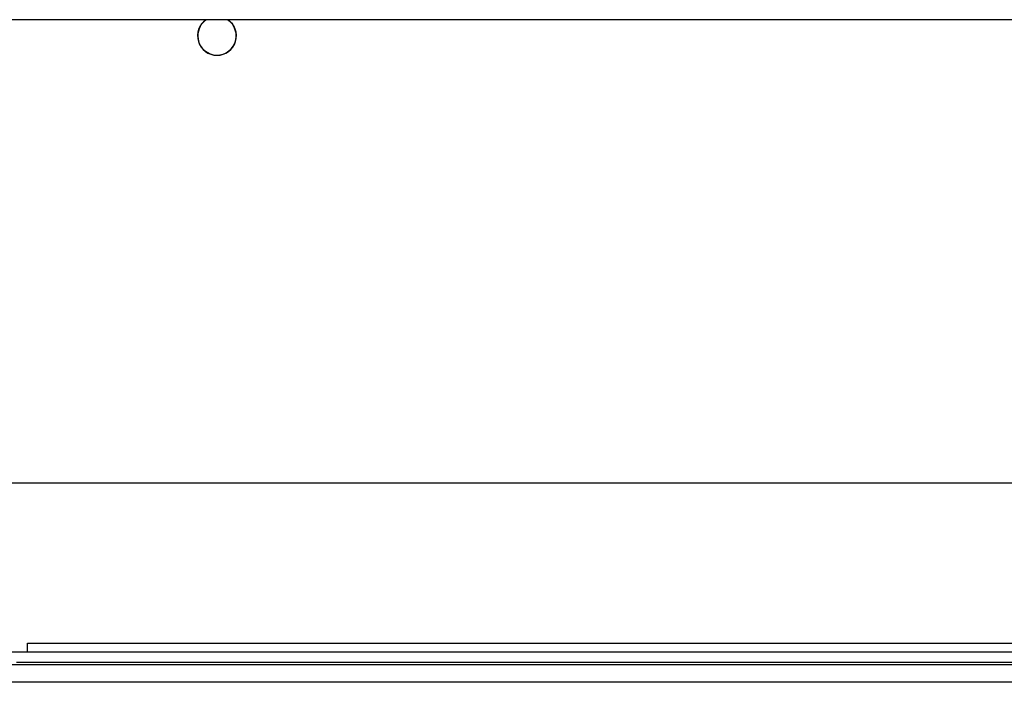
# Model space of a CAD drawing. Header units: millimetres. Extents: x 0 to 1118, y 0 to 864.
# Tile 27 of 117: x 238 to 261, y 434 to 450. Entities that reach past the tile are written whole.
import ezdxf

# ---------------------------------------------------------------- set-up
doc = ezdxf.new("R2010")
doc.units = ezdxf.units.MM

msp = doc.modelspace()

# ---------------------------------------------------------------- linework, layer by layer
at = {"color": 7, "linetype": 'Continuous', "lineweight": 25}
for p, q in [((277.5934, 449.9143), (224.9934, 449.9143)), ((224.9934, 439.0833), (277.5934, 439.0833)), ((237.7934, 435.3333), (264.7934, 435.3333)), ((237.7934, 435.1195), (237.7934, 435.3333)), ((282.1174, 435.1195), (218.8174, 435.1195)), ((218.8798, 434.8294), (282.055, 434.8294)), ((237.5373, 434.8867), (263.3976, 434.8867)), ((282.055, 434.4169), (218.8798, 434.4169))]:
    msp.add_line(p, q, dxfattribs=at)
for radius, start, end in [(0.4547, 123.98427, 270), (0.45, 180, 56.9062), (0.45, 123.0938, 180), (0.4547, 270, 56.01573)]:
    msp.add_arc((242.2264, 449.5373), radius, start, end, dxfattribs=at)

doc.saveas('drawing.dxf')
